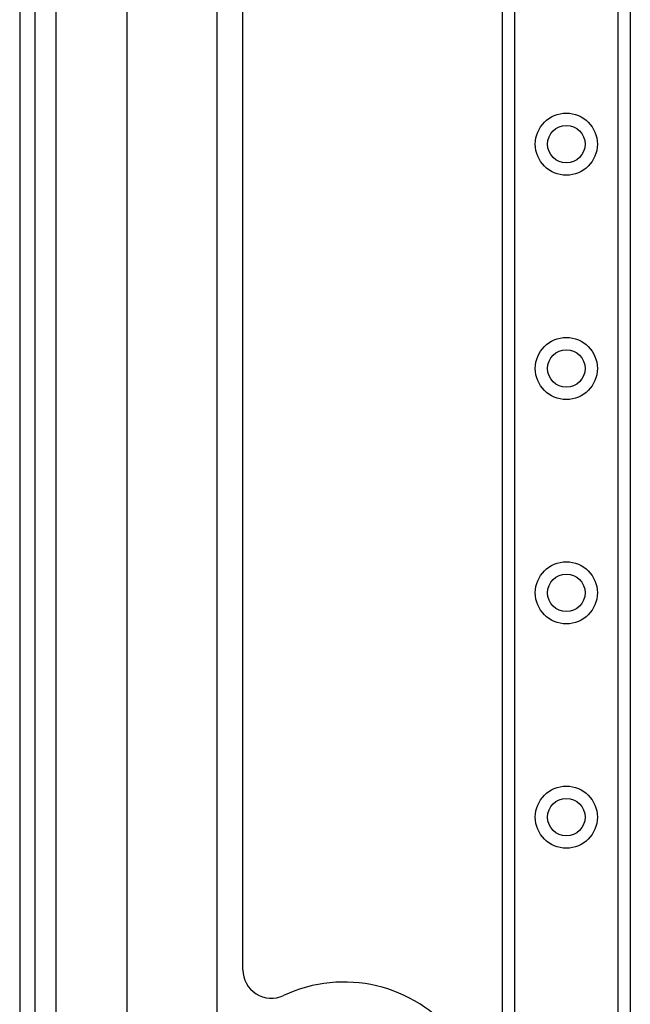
# Model space of a CAD drawing. Header units: inches. Extents: x 4 to 134, y 7 to 73.
# Tile 15 of 104: x 3.91 to 6.59, y 20.55 to 24.87. Entities that reach past the tile are written whole.
import ezdxf

# ---------------------------------------------------------------- set-up
doc = ezdxf.new("R2010")
doc.units = ezdxf.units.IN
doc.header["$MEASUREMENT"] = 0
doc.layers.add('Visible Edges(ANSI)', color=7, linetype='Continuous', lineweight=25)
doc.layers.add('Visible Tangent Edges(ANSI)', color=7, linetype='Continuous', lineweight=25)

msp = doc.modelspace()

# ---------------------------------------------------------------- linework, layer by layer
at = {"layer": 'Visible Edges(ANSI)'}
for p, q in [((3.9113, 51.4124), (3.9113, 15.9314)), ((3.9793, 15.9314), (3.9793, 51.4124)), ((6.0313, 17.105), (6.0313, 50.2389)), ((6.5933, 50.2389), (6.5933, 17.105)), ((4.3833, 20.4043), (4.3833, 46.9396)), ((4.777, 46.9396), (4.777, 20.4043)), ((4.8918, 20.6994), (4.8918, 46.6444))]:
    msp.add_line(p, q, dxfattribs=at)
for centre in [(6.3123, 24.3215), (6.3123, 23.3373), (6.3123, 22.353), (6.3123, 21.3688)]:
    msp.add_circle(centre, 0.0825, dxfattribs=at)
for centre, radius, start, end in [((5.0168, 20.6994), 0.125, 180, 295.1296), ((5.3353, 20.0204), 0.625, 244.8704, 115.1296)]:
    msp.add_arc(centre, radius, start, end, dxfattribs=at)
at = {"layer": 'Visible Tangent Edges(ANSI)'}
for p, q in [((4.0723, 15.9314), (4.0723, 51.4124)), ((6.0851, 50.2389), (6.0851, 17.105)), ((6.5394, 17.105), (6.5394, 50.2389))]:
    msp.add_line(p, q, dxfattribs=at)
for centre in [(6.3123, 24.3215), (6.3123, 23.3373), (6.3123, 22.353), (6.3123, 21.3688)]:
    msp.add_circle(centre, 0.1363, dxfattribs=at)

doc.saveas('drawing.dxf')
